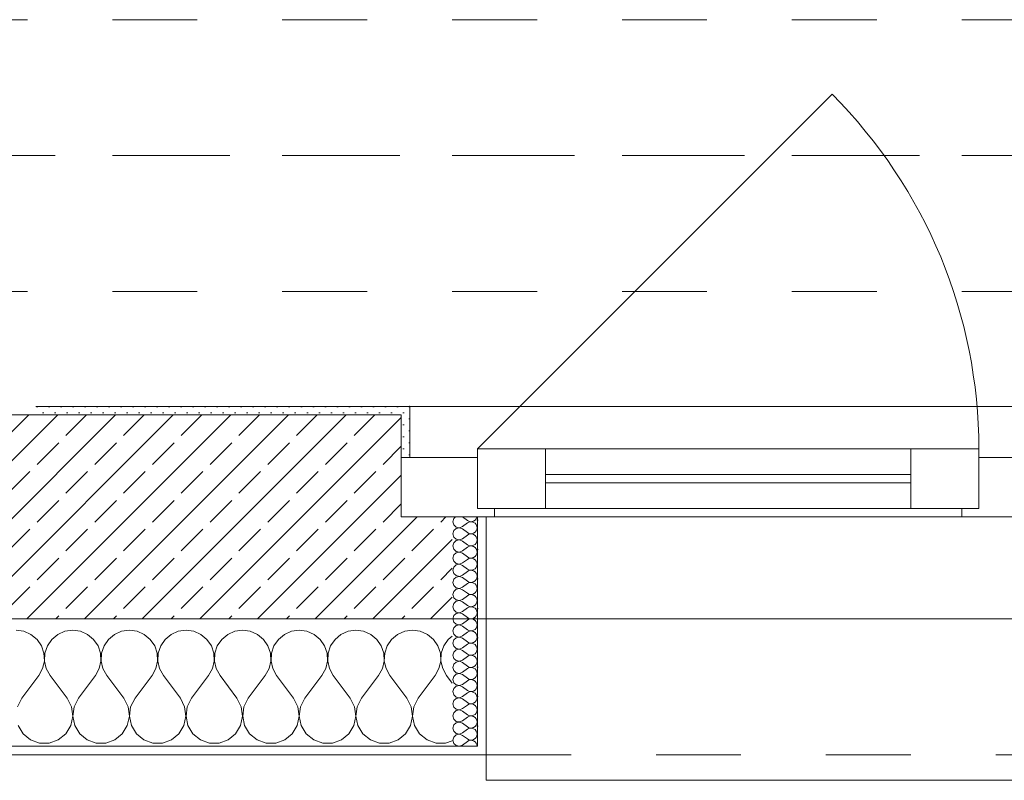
# Model space of a CAD drawing. Header units: metres. Extents: x -3.5 to 65.3, y -10.9 to 16.7.
# Tile 12 of 213: x 7.9 to 9, y -0.2 to 0.7. Entities that reach past the tile are written whole.
import ezdxf

# ---------------------------------------------------------------- set-up
doc = ezdxf.new("R2010")
doc.units = ezdxf.units.M
doc.header["$MEASUREMENT"] = 0
for name, pattern in [('Achse', [0.08, 0.04, -0.02, 0, -0.02]), ('Strichlinie doppelt', [0.218722, 0.105833, -0.042333, 0.028222, -0.042333]), ('Strichlinie eng', [0.046, 0.03, -0.016]), ('Untersicht', [0.04, 0.03, -0.01])]:
    doc.linetypes.add(name, pattern=pattern)
for name, color, linetype in [('451 - Universal.Achsen Raster', 7, 'Continuous'), ('603 - Struktur.Bodenplatte_ Decke Roh', 7, 'Continuous'), ('604 - Struktur.Wand Aussen', 7, 'Continuous'), ('608 - Struktur.Träger', 7, 'Continuous')]:
    doc.layers.add(name, color=color, linetype=linetype)
pattern_1 = [(0, (0, 0), (0, 0.03464102), [0, -0.02]), (0, (0.01, 0.01732), (0, 0.03464102), [0, -0.02])]
pattern_2 = [(45, (0, 0), (-0.007071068, 0.007071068), [0, -0.01])]

# ---------------------------------------------------------------- blocks, each defined once
blk = doc.blocks.new('*X21')
at = {"layer": '604 - Struktur.Wand Aussen', "color": 7, "linetype": 'Continuous', "lineweight": 5}
for p, q in [((7.8758, -0.0096), (7.8667, -0.0083)), ((7.8842, -0.0133), (7.8758, -0.0096)), ((7.9242, -0.0096), (7.9158, -0.0133)), ((7.9333, -0.0083), (7.9242, -0.0096)), ((7.9424, -0.0096), (7.9333, -0.0083)), ((7.9509, -0.0133), (7.9424, -0.0096)), ((7.9909, -0.0096), (7.9825, -0.0133)), ((8, -0.0083), (7.9909, -0.0096)), ((8.0091, -0.0096), (8, -0.0083)), ((8.0175, -0.0133), (8.0091, -0.0096)), ((8.0576, -0.0096), (8.0491, -0.0133)), ((8.0667, -0.0083), (8.0576, -0.0096)), ((8.0758, -0.0096), (8.0667, -0.0083)), ((8.0842, -0.0133), (8.0758, -0.0096)), ((8.1242, -0.0096), (8.1158, -0.0133)), ((8.1333, -0.0083), (8.1242, -0.0096)), ((8.1424, -0.0096), (8.1333, -0.0083)), ((8.1509, -0.0133), (8.1424, -0.0096)), ((8.1909, -0.0096), (8.1825, -0.0133)), ((8.2, -0.0083), (8.1909, -0.0096)), ((8.2091, -0.0096), (8.2, -0.0083)), ((8.2175, -0.0133), (8.2091, -0.0096)), ((8.2576, -0.0096), (8.2491, -0.0133)), ((8.2667, -0.0083), (8.2576, -0.0096)), ((8.2758, -0.0096), (8.2667, -0.0083)), ((8.2842, -0.0133), (8.2758, -0.0096)), ((8.3242, -0.0096), (8.3158, -0.0133)), ((8.3333, -0.0083), (8.3242, -0.0096)), ((8.3424, -0.0096), (8.3333, -0.0083)), ((8.3509, -0.0133), (8.3424, -0.0096)), ((7.8913, -0.0192), (7.8842, -0.0133)), ((7.8965, -0.0268), (7.8913, -0.0192)), ((7.9087, -0.0192), (7.9035, -0.0268)), ((7.9158, -0.0133), (7.9087, -0.0192)), ((7.9579, -0.0192), (7.9509, -0.0133)), ((7.9631, -0.0268), (7.9579, -0.0192)), ((7.9754, -0.0192), (7.9702, -0.0268)), ((7.9825, -0.0133), (7.9754, -0.0192)), ((8.0246, -0.0192), (8.0175, -0.0133)), ((8.0298, -0.0268), (8.0246, -0.0192)), ((8.0421, -0.0192), (8.0369, -0.0268)), ((8.0491, -0.0133), (8.0421, -0.0192)), ((8.0913, -0.0192), (8.0842, -0.0133)), ((8.0965, -0.0268), (8.0913, -0.0192)), ((8.1087, -0.0192), (8.1035, -0.0268)), ((8.1158, -0.0133), (8.1087, -0.0192)), ((8.1579, -0.0192), (8.1509, -0.0133)), ((8.1631, -0.0268), (8.1579, -0.0192)), ((8.1754, -0.0192), (8.1702, -0.0268)), ((8.1825, -0.0133), (8.1754, -0.0192)), ((8.2246, -0.0192), (8.2175, -0.0133)), ((8.2298, -0.0268), (8.2246, -0.0192)), ((8.2421, -0.0192), (8.2369, -0.0268)), ((8.2491, -0.0133), (8.2421, -0.0192)), ((8.2913, -0.0192), (8.2842, -0.0133)), ((8.2965, -0.0268), (8.2913, -0.0192)), ((8.3087, -0.0192), (8.3035, -0.0268)), ((8.3158, -0.0133), (8.3087, -0.0192)), ((8.3579, -0.0192), (8.3509, -0.0133)), ((8.3631, -0.0268), (8.3579, -0.0192)), ((8.3754, -0.0192), (8.3702, -0.0268)), ((8.38, -0.0154), (8.3754, -0.0192)), ((7.8994, -0.0355), (7.8965, -0.0268)), ((7.9035, -0.0268), (7.9006, -0.0355)), ((7.9661, -0.0355), (7.9631, -0.0268)), ((7.9702, -0.0268), (7.9672, -0.0355)), ((8.0328, -0.0355), (8.0298, -0.0268)), ((8.0369, -0.0268), (8.0339, -0.0355)), ((8.0994, -0.0355), (8.0965, -0.0268)), ((8.1035, -0.0268), (8.1006, -0.0355)), ((8.1661, -0.0355), (8.1631, -0.0268)), ((8.1702, -0.0268), (8.1672, -0.0355)), ((8.2328, -0.0355), (8.2298, -0.0268)), ((8.2369, -0.0268), (8.2339, -0.0355)), ((8.2994, -0.0355), (8.2965, -0.0268)), ((8.3035, -0.0268), (8.3006, -0.0355)), ((8.3661, -0.0355), (8.3631, -0.0268)), ((8.3702, -0.0268), (8.3672, -0.0355)), ((7.8978, -0.0536), (7.8999, -0.0447)), ((7.8999, -0.0447), (7.8994, -0.0355)), ((7.9006, -0.0355), (7.9001, -0.0447)), ((7.9001, -0.0447), (7.9022, -0.0536)), ((7.9645, -0.0536), (7.9665, -0.0447)), ((7.9665, -0.0447), (7.9661, -0.0355)), ((7.9672, -0.0355), (7.9668, -0.0447)), ((7.9668, -0.0447), (7.9689, -0.0536)), ((8.0311, -0.0536), (8.0332, -0.0447)), ((8.0332, -0.0447), (8.0328, -0.0355)), ((8.0339, -0.0355), (8.0335, -0.0447)), ((8.0335, -0.0447), (8.0355, -0.0536)), ((8.0978, -0.0536), (8.0999, -0.0447)), ((8.0999, -0.0447), (8.0994, -0.0355)), ((8.1006, -0.0355), (8.1001, -0.0447)), ((8.1001, -0.0447), (8.1022, -0.0536)), ((8.1645, -0.0536), (8.1665, -0.0447)), ((8.1665, -0.0447), (8.1661, -0.0355)), ((8.1672, -0.0355), (8.1668, -0.0447)), ((8.1668, -0.0447), (8.1689, -0.0536)), ((8.2311, -0.0536), (8.2332, -0.0447)), ((8.2332, -0.0447), (8.2328, -0.0355)), ((8.2339, -0.0355), (8.2335, -0.0447)), ((8.2335, -0.0447), (8.2355, -0.0536)), ((8.2978, -0.0536), (8.2999, -0.0447)), ((8.2999, -0.0447), (8.2994, -0.0355)), ((8.3006, -0.0355), (8.3001, -0.0447)), ((8.3001, -0.0447), (8.3022, -0.0536)), ((8.3645, -0.0536), (8.3665, -0.0447)), ((8.3665, -0.0447), (8.3661, -0.0355)), ((8.3672, -0.0355), (8.3668, -0.0447)), ((8.3668, -0.0447), (8.3689, -0.0536)), ((7.8933, -0.0617), (7.8978, -0.0536)), ((7.9022, -0.0536), (7.9067, -0.0617)), ((7.96, -0.0617), (7.9645, -0.0536)), ((7.9689, -0.0536), (7.9733, -0.0617)), ((8.0267, -0.0617), (8.0311, -0.0536)), ((8.0355, -0.0536), (8.04, -0.0617)), ((8.0933, -0.0617), (8.0978, -0.0536)), ((8.1022, -0.0536), (8.1067, -0.0617)), ((8.16, -0.0617), (8.1645, -0.0536)), ((8.1689, -0.0536), (8.1733, -0.0617)), ((8.2267, -0.0617), (8.2311, -0.0536)), ((8.2355, -0.0536), (8.24, -0.0617)), ((8.2933, -0.0617), (8.2978, -0.0536)), ((8.3022, -0.0536), (8.3067, -0.0617)), ((8.36, -0.0617), (8.3645, -0.0536)), ((8.3689, -0.0536), (8.3733, -0.0617)), ((7.8733, -0.0883), (7.8933, -0.0617)), ((7.9267, -0.0883), (7.9067, -0.0617)), ((7.94, -0.0883), (7.96, -0.0617)), ((7.9933, -0.0883), (7.9733, -0.0617)), ((8.0067, -0.0883), (8.0267, -0.0617)), ((8.06, -0.0883), (8.04, -0.0617)), ((8.0733, -0.0883), (8.0933, -0.0617)), ((8.1267, -0.0883), (8.1067, -0.0617)), ((8.14, -0.0883), (8.16, -0.0617)), ((8.1933, -0.0883), (8.1733, -0.0617)), ((8.2067, -0.0883), (8.2267, -0.0617)), ((8.26, -0.0883), (8.24, -0.0617)), ((8.2733, -0.0883), (8.2933, -0.0617)), ((8.3267, -0.0883), (8.3067, -0.0617)), ((8.34, -0.0883), (8.36, -0.0617)), ((8.38, -0.0706), (8.3733, -0.0617)), ((7.8733, -0.0883), (7.8682, -0.0984)), ((7.9318, -0.0984), (7.9267, -0.0883)), ((7.94, -0.0883), (7.9349, -0.0984)), ((7.9985, -0.0984), (7.9933, -0.0883)), ((8.0067, -0.0883), (8.0015, -0.0984)), ((8.0651, -0.0984), (8.06, -0.0883)), ((8.0733, -0.0883), (8.0682, -0.0984)), ((8.1318, -0.0984), (8.1267, -0.0883)), ((8.14, -0.0883), (8.1349, -0.0984)), ((8.1985, -0.0984), (8.1933, -0.0883)), ((8.2067, -0.0883), (8.2015, -0.0984)), ((8.2651, -0.0984), (8.26, -0.0883)), ((8.2733, -0.0883), (8.2682, -0.0984)), ((8.3318, -0.0984), (8.3267, -0.0883)), ((8.34, -0.0883), (8.3349, -0.0984)), ((7.9333, -0.1096), (7.9318, -0.0984)), ((7.9349, -0.0984), (7.9334, -0.1096)), ((8, -0.1096), (7.9985, -0.0984)), ((8.0015, -0.0984), (8, -0.1096)), ((8.0666, -0.1096), (8.0651, -0.0984)), ((8.0682, -0.0984), (8.0667, -0.1096)), ((8.1333, -0.1096), (8.1318, -0.0984)), ((8.1349, -0.0984), (8.1334, -0.1096)), ((8.2, -0.1096), (8.1985, -0.0984)), ((8.2015, -0.0984), (8.2, -0.1096)), ((8.2666, -0.1096), (8.2651, -0.0984)), ((8.2682, -0.0984), (8.2667, -0.1096)), ((8.3333, -0.1096), (8.3318, -0.0984)), ((8.3349, -0.0984), (8.3334, -0.1096)), ((7.931, -0.1207), (7.9333, -0.1096)), ((7.9334, -0.1096), (7.9357, -0.1207)), ((7.9976, -0.1207), (8, -0.1096)), ((8, -0.1096), (8.0024, -0.1207)), ((8.0643, -0.1207), (8.0666, -0.1096)), ((8.0667, -0.1096), (8.069, -0.1207)), ((8.131, -0.1207), (8.1333, -0.1096)), ((8.1334, -0.1096), (8.1357, -0.1207)), ((8.1976, -0.1207), (8.2, -0.1096)), ((8.2, -0.1096), (8.2024, -0.1207)), ((8.2643, -0.1207), (8.2666, -0.1096)), ((8.2667, -0.1096), (8.269, -0.1207)), ((8.331, -0.1207), (8.3333, -0.1096)), ((8.3334, -0.1096), (8.3357, -0.1207)), ((7.869, -0.1207), (7.8749, -0.1303)), ((7.9251, -0.1303), (7.931, -0.1207)), ((7.9357, -0.1207), (7.9416, -0.1303)), ((7.9917, -0.1303), (7.9976, -0.1207)), ((8.0024, -0.1207), (8.0083, -0.1303)), ((8.0584, -0.1303), (8.0643, -0.1207)), ((8.069, -0.1207), (8.0749, -0.1303)), ((8.1251, -0.1303), (8.131, -0.1207)), ((8.1357, -0.1207), (8.1416, -0.1303)), ((8.1917, -0.1303), (8.1976, -0.1207)), ((8.2024, -0.1207), (8.2083, -0.1303)), ((8.2584, -0.1303), (8.2643, -0.1207)), ((8.269, -0.1207), (8.2749, -0.1303)), ((8.3251, -0.1303), (8.331, -0.1207)), ((8.3357, -0.1207), (8.3416, -0.1303)), ((7.8749, -0.1303), (7.8837, -0.1374)), ((7.8837, -0.1374), (7.8943, -0.1412)), ((7.9057, -0.1412), (7.9163, -0.1374)), ((7.9163, -0.1374), (7.9251, -0.1303)), ((7.9416, -0.1303), (7.9504, -0.1374)), ((7.9504, -0.1374), (7.961, -0.1412)), ((7.9723, -0.1412), (7.983, -0.1374)), ((7.983, -0.1374), (7.9917, -0.1303)), ((8.0083, -0.1303), (8.017, -0.1374)), ((8.017, -0.1374), (8.0277, -0.1412)), ((8.039, -0.1412), (8.0496, -0.1374)), ((8.0496, -0.1374), (8.0584, -0.1303)), ((8.0749, -0.1303), (8.0837, -0.1374)), ((8.0837, -0.1374), (8.0943, -0.1412)), ((8.1057, -0.1412), (8.1163, -0.1374)), ((8.1163, -0.1374), (8.1251, -0.1303)), ((8.1416, -0.1303), (8.1504, -0.1374)), ((8.1504, -0.1374), (8.161, -0.1412)), ((8.1723, -0.1412), (8.183, -0.1374)), ((8.183, -0.1374), (8.1917, -0.1303)), ((8.2083, -0.1303), (8.217, -0.1374)), ((8.217, -0.1374), (8.2277, -0.1412)), ((8.239, -0.1412), (8.2496, -0.1374)), ((8.2496, -0.1374), (8.2584, -0.1303)), ((8.2749, -0.1303), (8.2837, -0.1374)), ((8.2837, -0.1374), (8.2943, -0.1412)), ((8.3057, -0.1412), (8.3163, -0.1374)), ((8.3163, -0.1374), (8.3251, -0.1303)), ((8.3416, -0.1303), (8.3504, -0.1374)), ((8.3504, -0.1374), (8.361, -0.1412)), ((8.3723, -0.1412), (8.38, -0.1385)), ((7.8943, -0.1412), (7.9057, -0.1412)), ((7.961, -0.1412), (7.9723, -0.1412)), ((8.0277, -0.1412), (8.039, -0.1412)), ((8.0943, -0.1412), (8.1057, -0.1412)), ((8.161, -0.1412), (8.1723, -0.1412)), ((8.2277, -0.1412), (8.239, -0.1412)), ((8.2943, -0.1412), (8.3057, -0.1412)), ((8.361, -0.1412), (8.3723, -0.1412))]:
    blk.add_line(p, q, dxfattribs=at)
blk = doc.blocks.new('*X57')
at = {"layer": '604 - Struktur.Wand Aussen', "color": 7, "linetype": 'Continuous', "lineweight": 5}
for p, q in [((8.3818, 0.123), (8.3807, 0.1193)), ((8.3807, 0.1193), (8.3818, 0.1155)), ((8.3839, 0.125), (8.3818, 0.123)), ((8.3921, 0.125), (8.3979, 0.1207)), ((8.3921, 0.1136), (8.3979, 0.1179)), ((8.3979, 0.1207), (8.3996, 0.1198)), ((8.3996, 0.1188), (8.3979, 0.1179)), ((8.3996, 0.1198), (8.4015, 0.1193)), ((8.4015, 0.1193), (8.3996, 0.1188)), ((8.4015, 0.1193), (8.4035, 0.1194)), ((8.4035, 0.1192), (8.4015, 0.1193)), ((8.4035, 0.1194), (8.4053, 0.12)), ((8.4053, 0.1185), (8.4035, 0.1192)), ((8.4053, 0.12), (8.407, 0.1212)), ((8.407, 0.1174), (8.4053, 0.1185)), ((8.407, 0.1212), (8.4082, 0.1227)), ((8.4082, 0.1159), (8.407, 0.1174)), ((8.4082, 0.1227), (8.409, 0.1245)), ((8.409, 0.1245), (8.4091, 0.125)), ((8.3818, 0.1088), (8.3807, 0.105)), ((8.3807, 0.105), (8.3818, 0.1012)), ((8.3818, 0.1155), (8.3847, 0.1129)), ((8.3847, 0.1114), (8.3818, 0.1088)), ((8.3847, 0.1129), (8.3885, 0.1122)), ((8.3885, 0.1121), (8.3847, 0.1114)), ((8.3885, 0.1122), (8.3921, 0.1136)), ((8.3921, 0.1107), (8.3885, 0.1121)), ((8.3921, 0.1107), (8.3979, 0.1064)), ((8.3979, 0.1064), (8.3996, 0.1055)), ((8.3996, 0.1045), (8.3979, 0.1036)), ((8.3996, 0.1055), (8.4015, 0.105)), ((8.4015, 0.105), (8.3996, 0.1045)), ((8.4015, 0.105), (8.4035, 0.1051)), ((8.4035, 0.1049), (8.4015, 0.105)), ((8.4035, 0.1051), (8.4053, 0.1058)), ((8.4053, 0.1042), (8.4035, 0.1049)), ((8.4053, 0.1058), (8.407, 0.1069)), ((8.407, 0.1069), (8.4082, 0.1084)), ((8.409, 0.1141), (8.4082, 0.1159)), ((8.4082, 0.1084), (8.409, 0.1102)), ((8.4093, 0.1121), (8.409, 0.1141)), ((8.409, 0.1102), (8.4093, 0.1121)), ((8.3818, 0.0945), (8.3807, 0.0907)), ((8.3818, 0.1012), (8.3847, 0.0986)), ((8.3847, 0.0971), (8.3818, 0.0945)), ((8.3847, 0.0986), (8.3885, 0.0979)), ((8.3885, 0.0978), (8.3847, 0.0971)), ((8.3885, 0.0979), (8.3921, 0.0993)), ((8.3921, 0.0964), (8.3885, 0.0978)), ((8.3921, 0.0993), (8.3979, 0.1036)), ((8.3921, 0.0964), (8.3979, 0.0921)), ((8.407, 0.1031), (8.4053, 0.1042)), ((8.4082, 0.1016), (8.407, 0.1031)), ((8.407, 0.0926), (8.4082, 0.0941)), ((8.409, 0.0998), (8.4082, 0.1016)), ((8.4082, 0.0941), (8.409, 0.0959)), ((8.4093, 0.0979), (8.409, 0.0998)), ((8.409, 0.0959), (8.4093, 0.0979)), ((8.3807, 0.0907), (8.3818, 0.087)), ((8.3818, 0.087), (8.3847, 0.0843)), ((8.3847, 0.0828), (8.3818, 0.0802)), ((8.3847, 0.0843), (8.3885, 0.0836)), ((8.3885, 0.0835), (8.3847, 0.0828)), ((8.3885, 0.0836), (8.3921, 0.085)), ((8.3921, 0.0821), (8.3885, 0.0835)), ((8.3921, 0.085), (8.3979, 0.0893)), ((8.3921, 0.0821), (8.3979, 0.0779)), ((8.3979, 0.0921), (8.3996, 0.0912)), ((8.3996, 0.0902), (8.3979, 0.0893)), ((8.3996, 0.0912), (8.4015, 0.0907)), ((8.4015, 0.0907), (8.3996, 0.0902)), ((8.4015, 0.0907), (8.4035, 0.0908)), ((8.4035, 0.0906), (8.4015, 0.0907)), ((8.4035, 0.0908), (8.4053, 0.0915)), ((8.4053, 0.09), (8.4035, 0.0906)), ((8.4053, 0.0915), (8.407, 0.0926)), ((8.407, 0.0888), (8.4053, 0.09)), ((8.4082, 0.0873), (8.407, 0.0888)), ((8.409, 0.0855), (8.4082, 0.0873)), ((8.4082, 0.0798), (8.409, 0.0816)), ((8.4093, 0.0836), (8.409, 0.0855)), ((8.409, 0.0816), (8.4093, 0.0836)), ((8.3818, 0.0802), (8.3807, 0.0764)), ((8.3807, 0.0764), (8.3818, 0.0727)), ((8.3818, 0.0727), (8.3847, 0.07)), ((8.3847, 0.07), (8.3885, 0.0693)), ((8.3885, 0.0693), (8.3921, 0.0707)), ((8.3921, 0.0707), (8.3979, 0.075)), ((8.3979, 0.0779), (8.3996, 0.0769)), ((8.3996, 0.076), (8.3979, 0.075)), ((8.3996, 0.0769), (8.4015, 0.0765)), ((8.4015, 0.0764), (8.3996, 0.076)), ((8.4015, 0.0765), (8.4035, 0.0766)), ((8.4035, 0.0763), (8.4015, 0.0764)), ((8.4035, 0.0766), (8.4053, 0.0772)), ((8.4053, 0.0757), (8.4035, 0.0763)), ((8.4053, 0.0772), (8.407, 0.0783)), ((8.407, 0.0746), (8.4053, 0.0757)), ((8.407, 0.0783), (8.4082, 0.0798)), ((8.4082, 0.073), (8.407, 0.0746)), ((8.409, 0.0712), (8.4082, 0.073)), ((8.4093, 0.0693), (8.409, 0.0712)), ((8.3818, 0.0659), (8.3807, 0.0621)), ((8.3807, 0.0621), (8.3818, 0.0584)), ((8.3847, 0.0685), (8.3818, 0.0659)), ((8.3818, 0.0584), (8.3847, 0.0558)), ((8.3885, 0.0693), (8.3847, 0.0685)), ((8.3921, 0.0679), (8.3885, 0.0693)), ((8.3921, 0.0679), (8.3979, 0.0636)), ((8.3921, 0.0564), (8.3979, 0.0607)), ((8.3979, 0.0636), (8.3996, 0.0626)), ((8.3996, 0.0617), (8.3979, 0.0607)), ((8.3996, 0.0626), (8.4015, 0.0622)), ((8.4015, 0.0621), (8.3996, 0.0617)), ((8.4015, 0.0622), (8.4035, 0.0623)), ((8.4035, 0.062), (8.4015, 0.0621)), ((8.4035, 0.0623), (8.4053, 0.0629)), ((8.4053, 0.0614), (8.4035, 0.062)), ((8.4053, 0.0629), (8.407, 0.064)), ((8.407, 0.0603), (8.4053, 0.0614)), ((8.407, 0.064), (8.4082, 0.0655)), ((8.4082, 0.0588), (8.407, 0.0603)), ((8.4082, 0.0655), (8.409, 0.0673)), ((8.409, 0.057), (8.4082, 0.0588)), ((8.409, 0.0673), (8.4093, 0.0693)), ((8.3818, 0.0516), (8.3807, 0.0479)), ((8.3807, 0.0479), (8.3818, 0.0441)), ((8.3847, 0.0542), (8.3818, 0.0516)), ((8.3847, 0.0558), (8.3885, 0.055)), ((8.3885, 0.055), (8.3847, 0.0542)), ((8.3885, 0.055), (8.3921, 0.0564)), ((8.3921, 0.0536), (8.3885, 0.055)), ((8.3921, 0.0536), (8.3979, 0.0493)), ((8.3921, 0.0421), (8.3979, 0.0464)), ((8.3979, 0.0493), (8.3996, 0.0483)), ((8.3996, 0.0474), (8.3979, 0.0464)), ((8.3996, 0.0483), (8.4015, 0.0479)), ((8.4015, 0.0478), (8.3996, 0.0474)), ((8.4015, 0.0479), (8.4035, 0.048)), ((8.4035, 0.0477), (8.4015, 0.0478)), ((8.4035, 0.048), (8.4053, 0.0486)), ((8.4053, 0.0471), (8.4035, 0.0477)), ((8.4053, 0.0486), (8.407, 0.0497)), ((8.407, 0.046), (8.4053, 0.0471)), ((8.407, 0.0497), (8.4082, 0.0512)), ((8.4082, 0.0512), (8.409, 0.053)), ((8.4093, 0.055), (8.409, 0.057)), ((8.409, 0.053), (8.4093, 0.055)), ((8.3818, 0.0373), (8.3807, 0.0336)), ((8.3818, 0.0441), (8.3847, 0.0415)), ((8.3847, 0.04), (8.3818, 0.0373)), ((8.3847, 0.0415), (8.3885, 0.0407)), ((8.3885, 0.0407), (8.3847, 0.04)), ((8.3885, 0.0407), (8.3921, 0.0421)), ((8.3921, 0.0393), (8.3885, 0.0407)), ((8.3921, 0.0393), (8.3979, 0.035)), ((8.3979, 0.035), (8.3996, 0.034)), ((8.4053, 0.0343), (8.407, 0.0354)), ((8.4082, 0.0445), (8.407, 0.046)), ((8.407, 0.0354), (8.4082, 0.037)), ((8.409, 0.0427), (8.4082, 0.0445)), ((8.4082, 0.037), (8.409, 0.0388)), ((8.4093, 0.0407), (8.409, 0.0427)), ((8.409, 0.0388), (8.4093, 0.0407)), ((8.3807, 0.0336), (8.3818, 0.0298)), ((8.3818, 0.0298), (8.3847, 0.0272)), ((8.3847, 0.0257), (8.3818, 0.023)), ((8.3847, 0.0272), (8.3885, 0.0265)), ((8.3885, 0.0264), (8.3847, 0.0257)), ((8.3885, 0.0265), (8.3921, 0.0279)), ((8.3921, 0.025), (8.3885, 0.0264)), ((8.3921, 0.0279), (8.3979, 0.0321)), ((8.3921, 0.025), (8.3979, 0.0207)), ((8.3996, 0.0331), (8.3979, 0.0321)), ((8.3996, 0.034), (8.4015, 0.0336)), ((8.4015, 0.0335), (8.3996, 0.0331)), ((8.4015, 0.0336), (8.4035, 0.0337)), ((8.4035, 0.0334), (8.4015, 0.0335)), ((8.4035, 0.0337), (8.4053, 0.0343)), ((8.4053, 0.0328), (8.4035, 0.0334)), ((8.407, 0.0317), (8.4053, 0.0328)), ((8.4082, 0.0302), (8.407, 0.0317)), ((8.409, 0.0284), (8.4082, 0.0302)), ((8.4082, 0.0227), (8.409, 0.0245)), ((8.4093, 0.0264), (8.409, 0.0284)), ((8.409, 0.0245), (8.4093, 0.0264)), ((8.3818, 0.023), (8.3807, 0.0193)), ((8.3807, 0.0193), (8.3818, 0.0155)), ((8.3818, 0.0155), (8.3847, 0.0129)), ((8.3847, 0.0129), (8.3885, 0.0122)), ((8.3885, 0.0121), (8.3847, 0.0114)), ((8.3885, 0.0122), (8.3921, 0.0136)), ((8.3921, 0.0107), (8.3885, 0.0121)), ((8.3921, 0.0136), (8.3979, 0.0179)), ((8.3979, 0.0207), (8.3996, 0.0198)), ((8.3996, 0.0188), (8.3979, 0.0179)), ((8.3996, 0.0198), (8.4015, 0.0193)), ((8.4015, 0.0193), (8.3996, 0.0188)), ((8.4015, 0.0193), (8.4035, 0.0194)), ((8.4035, 0.0192), (8.4015, 0.0193)), ((8.4035, 0.0194), (8.4053, 0.02)), ((8.4053, 0.0185), (8.4035, 0.0192)), ((8.4053, 0.02), (8.407, 0.0212)), ((8.407, 0.0174), (8.4053, 0.0185)), ((8.407, 0.0212), (8.4082, 0.0227)), ((8.4082, 0.0159), (8.407, 0.0174)), ((8.409, 0.0141), (8.4082, 0.0159)), ((8.4093, 0.0121), (8.409, 0.0141)), ((8.409, 0.0102), (8.4093, 0.0121)), ((8.3818, 0.0088), (8.3807, 0.005)), ((8.3807, 0.005), (8.3818, 0.0012)), ((8.3847, 0.0114), (8.3818, 0.0088)), ((8.3818, 0.0012), (8.3847, -0.0014)), ((8.3921, 0.0107), (8.3979, 0.0064)), ((8.3921, -0.0007), (8.3979, 0.0036)), ((8.3979, 0.0064), (8.3996, 0.0055)), ((8.3996, 0.0045), (8.3979, 0.0036)), ((8.3996, 0.0055), (8.4015, 0.005)), ((8.4015, 0.005), (8.3996, 0.0045)), ((8.4015, 0.005), (8.4035, 0.0051)), ((8.4035, 0.0049), (8.4015, 0.005)), ((8.4035, 0.0051), (8.4053, 0.0058)), ((8.4053, 0.0042), (8.4035, 0.0049)), ((8.4053, 0.0058), (8.407, 0.0069)), ((8.407, 0.0031), (8.4053, 0.0042)), ((8.407, 0.0069), (8.4082, 0.0084)), ((8.4082, 0.0016), (8.407, 0.0031)), ((8.4082, 0.0084), (8.409, 0.0102)), ((8.409, -0.0002), (8.4082, 0.0016)), ((8.3818, -0.0055), (8.3807, -0.0093)), ((8.3807, -0.0093), (8.3818, -0.013)), ((8.3847, -0.0029), (8.3818, -0.0055)), ((8.3847, -0.0014), (8.3885, -0.0021)), ((8.3885, -0.0022), (8.3847, -0.0029)), ((8.3885, -0.0021), (8.3921, -0.0007)), ((8.3921, -0.0036), (8.3885, -0.0022)), ((8.3921, -0.0036), (8.3979, -0.0079)), ((8.3921, -0.015), (8.3979, -0.0107)), ((8.3979, -0.0079), (8.3996, -0.0088)), ((8.3996, -0.0098), (8.3979, -0.0107)), ((8.3996, -0.0088), (8.4015, -0.0093)), ((8.4015, -0.0093), (8.3996, -0.0098)), ((8.4015, -0.0093), (8.4035, -0.0092)), ((8.4035, -0.0094), (8.4015, -0.0093)), ((8.4035, -0.0092), (8.4053, -0.0085)), ((8.4053, -0.01), (8.4035, -0.0094)), ((8.4053, -0.0085), (8.407, -0.0074)), ((8.407, -0.0112), (8.4053, -0.01)), ((8.407, -0.0074), (8.4082, -0.0059)), ((8.4082, -0.0127), (8.407, -0.0112)), ((8.4082, -0.0059), (8.409, -0.0041)), ((8.4093, -0.0021), (8.409, -0.0002)), ((8.409, -0.0041), (8.4093, -0.0021)), ((8.3818, -0.0198), (8.3807, -0.0236)), ((8.3818, -0.013), (8.3847, -0.0157)), ((8.3847, -0.0172), (8.3818, -0.0198)), ((8.3847, -0.0157), (8.3885, -0.0164)), ((8.3885, -0.0165), (8.3847, -0.0172)), ((8.3885, -0.0164), (8.3921, -0.015)), ((8.3921, -0.0179), (8.3885, -0.0165)), ((8.3921, -0.0179), (8.3979, -0.0221)), ((8.3979, -0.0221), (8.3996, -0.0231)), ((8.3996, -0.0231), (8.4015, -0.0235)), ((8.4035, -0.0234), (8.4053, -0.0228)), ((8.4053, -0.0228), (8.407, -0.0217)), ((8.407, -0.0217), (8.4082, -0.0202)), ((8.409, -0.0145), (8.4082, -0.0127)), ((8.4082, -0.0202), (8.409, -0.0184)), ((8.4093, -0.0164), (8.409, -0.0145)), ((8.409, -0.0184), (8.4093, -0.0164)), ((8.3807, -0.0236), (8.3818, -0.0273)), ((8.3818, -0.0341), (8.3807, -0.0379)), ((8.3818, -0.0273), (8.3847, -0.03)), ((8.3847, -0.0315), (8.3818, -0.0341)), ((8.3847, -0.03), (8.3885, -0.0307)), ((8.3885, -0.0307), (8.3847, -0.0315)), ((8.3885, -0.0307), (8.3921, -0.0293)), ((8.3921, -0.0321), (8.3885, -0.0307)), ((8.3921, -0.0293), (8.3979, -0.025)), ((8.3921, -0.0321), (8.3979, -0.0364)), ((8.3996, -0.024), (8.3979, -0.025)), ((8.4015, -0.0236), (8.3996, -0.024)), ((8.4015, -0.0235), (8.4035, -0.0234)), ((8.4035, -0.0237), (8.4015, -0.0236)), ((8.4053, -0.0243), (8.4035, -0.0237)), ((8.407, -0.0254), (8.4053, -0.0243)), ((8.4082, -0.027), (8.407, -0.0254)), ((8.407, -0.036), (8.4082, -0.0345)), ((8.409, -0.0288), (8.4082, -0.027)), ((8.4082, -0.0345), (8.409, -0.0327)), ((8.4093, -0.0307), (8.409, -0.0288)), ((8.409, -0.0327), (8.4093, -0.0307)), ((8.3807, -0.0379), (8.3818, -0.0416)), ((8.3818, -0.0416), (8.3847, -0.0442)), ((8.3847, -0.0458), (8.3818, -0.0484)), ((8.3847, -0.0442), (8.3885, -0.045)), ((8.3885, -0.045), (8.3847, -0.0458)), ((8.3885, -0.045), (8.3921, -0.0436)), ((8.3921, -0.0464), (8.3885, -0.045)), ((8.3921, -0.0436), (8.3979, -0.0393)), ((8.3979, -0.0364), (8.3996, -0.0374)), ((8.3996, -0.0383), (8.3979, -0.0393)), ((8.3996, -0.0374), (8.4015, -0.0378)), ((8.4015, -0.0379), (8.3996, -0.0383)), ((8.4015, -0.0378), (8.4035, -0.0377)), ((8.4035, -0.038), (8.4015, -0.0379)), ((8.4035, -0.0377), (8.4053, -0.0371)), ((8.4053, -0.0386), (8.4035, -0.038)), ((8.4053, -0.0371), (8.407, -0.036)), ((8.407, -0.0397), (8.4053, -0.0386)), ((8.4082, -0.0412), (8.407, -0.0397)), ((8.409, -0.043), (8.4082, -0.0412)), ((8.4093, -0.045), (8.409, -0.043)), ((8.409, -0.047), (8.4093, -0.045)), ((8.3818, -0.0484), (8.3807, -0.0521)), ((8.3807, -0.0521), (8.3818, -0.0559)), ((8.3818, -0.0559), (8.3847, -0.0585)), ((8.3885, -0.0593), (8.3921, -0.0579)), ((8.3921, -0.0464), (8.3979, -0.0507)), ((8.3921, -0.0579), (8.3979, -0.0536)), ((8.3979, -0.0507), (8.3996, -0.0517)), ((8.3996, -0.0526), (8.3979, -0.0536)), ((8.3996, -0.0517), (8.4015, -0.0521)), ((8.4015, -0.0522), (8.3996, -0.0526)), ((8.4015, -0.0521), (8.4035, -0.052)), ((8.4035, -0.0523), (8.4015, -0.0522)), ((8.4035, -0.052), (8.4053, -0.0514)), ((8.4053, -0.0529), (8.4035, -0.0523)), ((8.4053, -0.0514), (8.407, -0.0503)), ((8.407, -0.054), (8.4053, -0.0529)), ((8.407, -0.0503), (8.4082, -0.0488)), ((8.4082, -0.0555), (8.407, -0.054)), ((8.4082, -0.0488), (8.409, -0.047)), ((8.409, -0.0573), (8.4082, -0.0555)), ((8.4093, -0.0593), (8.409, -0.0573)), ((8.3818, -0.0627), (8.3807, -0.0664)), ((8.3807, -0.0664), (8.3818, -0.0702)), ((8.3847, -0.06), (8.3818, -0.0627)), ((8.3847, -0.0585), (8.3885, -0.0593)), ((8.3885, -0.0593), (8.3847, -0.06)), ((8.3921, -0.0607), (8.3885, -0.0593)), ((8.3921, -0.0607), (8.3979, -0.065)), ((8.3921, -0.0721), (8.3979, -0.0679)), ((8.3979, -0.065), (8.3996, -0.066)), ((8.3996, -0.0669), (8.3979, -0.0679)), ((8.3996, -0.066), (8.4015, -0.0664)), ((8.4015, -0.0665), (8.3996, -0.0669)), ((8.4015, -0.0664), (8.4035, -0.0663)), ((8.4035, -0.0666), (8.4015, -0.0665)), ((8.4035, -0.0663), (8.4053, -0.0657)), ((8.4053, -0.0672), (8.4035, -0.0666)), ((8.4053, -0.0657), (8.407, -0.0646)), ((8.407, -0.0683), (8.4053, -0.0672)), ((8.407, -0.0646), (8.4082, -0.063)), ((8.4082, -0.0698), (8.407, -0.0683)), ((8.4082, -0.063), (8.409, -0.0612)), ((8.409, -0.0612), (8.4093, -0.0593)), ((8.3818, -0.077), (8.3807, -0.0807)), ((8.3807, -0.0807), (8.3818, -0.0845)), ((8.3818, -0.0702), (8.3847, -0.0728)), ((8.3847, -0.0743), (8.3818, -0.077)), ((8.3847, -0.0728), (8.3885, -0.0735)), ((8.3885, -0.0736), (8.3847, -0.0743)), ((8.3885, -0.0735), (8.3921, -0.0721)), ((8.3921, -0.075), (8.3885, -0.0736)), ((8.3921, -0.075), (8.3979, -0.0793)), ((8.3979, -0.0793), (8.3996, -0.0802)), ((8.3996, -0.0802), (8.4015, -0.0807)), ((8.4015, -0.0807), (8.3996, -0.0812)), ((8.4015, -0.0807), (8.4035, -0.0806)), ((8.4035, -0.0808), (8.4015, -0.0807)), ((8.4035, -0.0806), (8.4053, -0.08)), ((8.4053, -0.0815), (8.4035, -0.0808)), ((8.4053, -0.08), (8.407, -0.0788)), ((8.407, -0.0788), (8.4082, -0.0773)), ((8.409, -0.0716), (8.4082, -0.0698)), ((8.4082, -0.0773), (8.409, -0.0755)), ((8.4093, -0.0736), (8.409, -0.0716)), ((8.409, -0.0755), (8.4093, -0.0736)), ((8.3818, -0.0912), (8.3807, -0.095)), ((8.3818, -0.0845), (8.3847, -0.0871)), ((8.3847, -0.0886), (8.3818, -0.0912)), ((8.3847, -0.0871), (8.3885, -0.0878)), ((8.3885, -0.0879), (8.3847, -0.0886)), ((8.3885, -0.0878), (8.3921, -0.0864)), ((8.3921, -0.0893), (8.3885, -0.0879)), ((8.3921, -0.0864), (8.3979, -0.0821)), ((8.3921, -0.0893), (8.3979, -0.0936)), ((8.3996, -0.0812), (8.3979, -0.0821)), ((8.407, -0.0826), (8.4053, -0.0815)), ((8.4082, -0.0841), (8.407, -0.0826)), ((8.407, -0.0931), (8.4082, -0.0916)), ((8.409, -0.0859), (8.4082, -0.0841)), ((8.4082, -0.0916), (8.409, -0.0898)), ((8.4093, -0.0879), (8.409, -0.0859)), ((8.409, -0.0898), (8.4093, -0.0879)), ((8.3807, -0.095), (8.3818, -0.0988)), ((8.3818, -0.0988), (8.3847, -0.1014)), ((8.3847, -0.1029), (8.3818, -0.1055)), ((8.3847, -0.1014), (8.3885, -0.1021)), ((8.3885, -0.1022), (8.3847, -0.1029)), ((8.3885, -0.1021), (8.3921, -0.1007)), ((8.3921, -0.1036), (8.3885, -0.1022)), ((8.3921, -0.1007), (8.3979, -0.0964)), ((8.3921, -0.1036), (8.3979, -0.1079)), ((8.3979, -0.0936), (8.3996, -0.0945)), ((8.3996, -0.0955), (8.3979, -0.0964)), ((8.3996, -0.0945), (8.4015, -0.095)), ((8.4015, -0.095), (8.3996, -0.0955)), ((8.4015, -0.095), (8.4035, -0.0949)), ((8.4035, -0.0951), (8.4015, -0.095)), ((8.4035, -0.0949), (8.4053, -0.0942)), ((8.4053, -0.0958), (8.4035, -0.0951)), ((8.4053, -0.0942), (8.407, -0.0931)), ((8.407, -0.0969), (8.4053, -0.0958)), ((8.4082, -0.0984), (8.407, -0.0969)), ((8.409, -0.1002), (8.4082, -0.0984)), ((8.4082, -0.1059), (8.409, -0.1041)), ((8.4093, -0.1021), (8.409, -0.1002)), ((8.409, -0.1041), (8.4093, -0.1021)), ((8.3818, -0.1055), (8.3807, -0.1093)), ((8.3807, -0.1093), (8.3818, -0.113)), ((8.3818, -0.113), (8.3847, -0.1157)), ((8.3847, -0.1157), (8.3885, -0.1164)), ((8.3885, -0.1164), (8.3921, -0.115)), ((8.3921, -0.115), (8.3979, -0.1107)), ((8.3979, -0.1079), (8.3996, -0.1088)), ((8.3996, -0.1098), (8.3979, -0.1107)), ((8.3996, -0.1088), (8.4015, -0.1093)), ((8.4015, -0.1093), (8.3996, -0.1098)), ((8.4015, -0.1093), (8.4035, -0.1092)), ((8.4035, -0.1094), (8.4015, -0.1093)), ((8.4035, -0.1092), (8.4053, -0.1085)), ((8.4053, -0.11), (8.4035, -0.1094)), ((8.4053, -0.1085), (8.407, -0.1074)), ((8.407, -0.1112), (8.4053, -0.11)), ((8.407, -0.1074), (8.4082, -0.1059)), ((8.4082, -0.1127), (8.407, -0.1112)), ((8.409, -0.1145), (8.4082, -0.1127)), ((8.4093, -0.1164), (8.409, -0.1145)), ((8.3818, -0.1198), (8.3807, -0.1236)), ((8.3807, -0.1236), (8.3818, -0.1273)), ((8.3847, -0.1172), (8.3818, -0.1198)), ((8.3818, -0.1273), (8.3847, -0.13)), ((8.3885, -0.1165), (8.3847, -0.1172)), ((8.3921, -0.1179), (8.3885, -0.1165)), ((8.3921, -0.1179), (8.3979, -0.1221)), ((8.3921, -0.1293), (8.3979, -0.125)), ((8.3979, -0.1221), (8.3996, -0.1231)), ((8.3996, -0.124), (8.3979, -0.125)), ((8.3996, -0.1231), (8.4015, -0.1235)), ((8.4015, -0.1236), (8.3996, -0.124)), ((8.4015, -0.1235), (8.4035, -0.1234)), ((8.4035, -0.1237), (8.4015, -0.1236)), ((8.4035, -0.1234), (8.4053, -0.1228)), ((8.4053, -0.1243), (8.4035, -0.1237)), ((8.4053, -0.1228), (8.407, -0.1217)), ((8.407, -0.1254), (8.4053, -0.1243)), ((8.407, -0.1217), (8.4082, -0.1202)), ((8.4082, -0.127), (8.407, -0.1254)), ((8.4082, -0.1202), (8.409, -0.1184)), ((8.409, -0.1288), (8.4082, -0.127)), ((8.409, -0.1184), (8.4093, -0.1164)), ((8.3818, -0.1341), (8.3807, -0.1379)), ((8.3807, -0.1379), (8.3818, -0.1416)), ((8.3847, -0.1315), (8.3818, -0.1341)), ((8.3847, -0.13), (8.3885, -0.1307)), ((8.3885, -0.1307), (8.3847, -0.1315)), ((8.3885, -0.1307), (8.3921, -0.1293)), ((8.3921, -0.1321), (8.3885, -0.1307)), ((8.3921, -0.1321), (8.3979, -0.1364)), ((8.3979, -0.1364), (8.3996, -0.1374)), ((8.3996, -0.1383), (8.3979, -0.1393)), ((8.3996, -0.1374), (8.4015, -0.1378)), ((8.4015, -0.1379), (8.3996, -0.1383)), ((8.4015, -0.1378), (8.4035, -0.1377)), ((8.4035, -0.138), (8.4015, -0.1379)), ((8.4035, -0.1377), (8.4053, -0.1371)), ((8.4053, -0.1386), (8.4035, -0.138)), ((8.4053, -0.1371), (8.407, -0.136)), ((8.407, -0.1397), (8.4053, -0.1386)), ((8.407, -0.136), (8.4082, -0.1345)), ((8.4082, -0.1345), (8.409, -0.1327)), ((8.4093, -0.1307), (8.409, -0.1288)), ((8.409, -0.1327), (8.4093, -0.1307)), ((8.3818, -0.1416), (8.3847, -0.1442)), ((8.3847, -0.1442), (8.3885, -0.145)), ((8.3885, -0.145), (8.3921, -0.1436)), ((8.3921, -0.1436), (8.3979, -0.1393)), ((8.4082, -0.1412), (8.407, -0.1397)), ((8.409, -0.143), (8.4082, -0.1412)), ((8.4093, -0.145), (8.409, -0.143))]:
    blk.add_line(p, q, dxfattribs=at)

msp = doc.modelspace()

# ---------------------------------------------------------------- hatches: boundary and pattern name
at = {"layer": '604 - Struktur.Wand Aussen', "linetype": 'Continuous', "lineweight": 0, "true_color": 0x000000}
h = msp.add_hatch(dxfattribs=at)
h.set_pattern_fill('Beton__Stahlbeton_0001', color=18, style=0, pattern_type=2)
h.set_pattern_definition([(45, (0, 0), (-0.03394113, 0.03394113), []), (45, (-0.01697, 0.01697), (-0.03394113, 0.03394113), [0.036, -0.012])])
h.paths.add_polyline_path([(7.06, 0.125), (7.06, 0.005), (8.38, 0.005), (8.38, 0.125), (8.32, 0.125), (8.32, 0.195), (8.32, 0.245), (7.12, 0.245), (7.12, 0.195), (7.12, 0.125)])
h = msp.add_hatch(dxfattribs=at)
h.set_pattern_fill('Gips_0001', color=18, style=0, pattern_type=2)
h.set_pattern_definition(pattern_2)
h.paths.add_polyline_path([(7.89, 0.245), (8.32, 0.245), (8.32, 0.255), (7.89, 0.255)])
h = msp.add_hatch(dxfattribs=at)
h.set_pattern_fill('Gips_0001', color=18, style=0, pattern_type=2)
h.set_pattern_definition(pattern_2)
h.paths.add_polyline_path([(8.32, 0.195), (8.33, 0.195), (8.33, 0.255), (8.32, 0.255)])
h = msp.add_hatch(dxfattribs=at)
h.set_pattern_fill('Verputz_0001', color=18, style=0, pattern_type=2)
h.set_pattern_definition(pattern_1)
h.paths.add_polyline_path([(8.41, 0.125), (8.41, -0.155), (8.42, -0.155), (8.42, 0.125)])
h = msp.add_hatch(dxfattribs=at)
h.set_pattern_fill('Verputz_0001', color=18, style=0, pattern_type=2)
h.set_pattern_definition(pattern_1)
h.paths.add_polyline_path([(7.03, -0.145), (7.03, -0.155), (8.41, -0.155), (8.41, -0.145)])

# ---------------------------------------------------------------- linework, layer by layer
at = {"layer": '451 - Universal.Achsen Raster', "color": 160, "linetype": 'Strichlinie doppelt', "lineweight": 9, "true_color": 0x3232ff}
msp.add_line((64.935, 0.55), (-3.175, 0.55), dxfattribs=at)
at = {"layer": '603 - Struktur.Bodenplatte_ Decke Roh', "color": 7, "linetype": 'Continuous', "lineweight": 18, "flags": 128}
msp.add_lwpolyline([(-0.015, 0.005), (43.73, 0.005)], dxfattribs=at)
at = {"layer": '604 - Struktur.Wand Aussen', "color": 7, "linetype": 'Continuous', "lineweight": 9}
for p, q in [((8.41, 0.205), (8.8272, 0.6222)), ((8.33, 0.255), (10.71, 0.255)), ((8.42, -0.155), (8.42, -0.185)), ((8.42, -0.185), (10.62, -0.185))]:
    msp.add_line(p, q, dxfattribs=at)
at = {"layer": '604 - Struktur.Wand Aussen', "color": 7, "linetype": 'Continuous', "lineweight": 13}
for p, q in [((8.32, 0.245), (7.12, 0.245)), ((8.32, 0.245), (8.32, 0.195)), ((8.41, 0.135), (8.41, 0.205)), ((8.41, 0.205), (8.49, 0.205)), ((8.49, 0.205), (8.92, 0.205)), ((8.49, 0.205), (8.49, 0.135)), ((8.92, 0.135), (8.92, 0.205)), ((8.92, 0.205), (9, 0.205)), ((9, 0.205), (9, 0.135)), ((8.32, 0.125), (8.32, 0.195)), ((8.32, 0.195), (8.41, 0.195)), ((8.32, 0.125), (8.32, 0.195)), ((8.32, 0.125), (8.32, 0.195)), ((8.41, 0.195), (8.41, 0.135)), ((9, 0.135), (9, 0.195)), ((9, 0.195), (9.02, 0.195)), ((9.02, 0.195), (9.04, 0.195)), ((8.49, 0.175), (8.92, 0.175)), ((8.92, 0.165), (8.49, 0.165)), ((8.41, 0.135), (8.43, 0.135)), ((8.49, 0.135), (8.41, 0.135)), ((8.43, 0.135), (8.43, 0.125)), ((8.92, 0.135), (8.49, 0.135)), ((9, 0.135), (8.92, 0.135)), ((8.98, 0.125), (8.98, 0.135)), ((8.98, 0.135), (9, 0.135)), ((8.32, 0.125), (8.38, 0.125)), ((8.43, 0.125), (8.32, 0.125)), ((8.32, 0.125), (8.38, 0.125)), ((8.32, 0.125), (8.38, 0.125)), ((8.98, 0.125), (8.43, 0.125)), ((9.02, 0.125), (8.98, 0.125)), ((9.06, 0.125), (9.02, 0.125)), ((7.06, 0.005), (8.38, 0.005))]:
    msp.add_line(p, q, dxfattribs=at)
at = {"layer": '604 - Struktur.Wand Aussen', "color": 7, "linetype": 'Continuous', "lineweight": 5}
for p, q in [((8.32, 0.255), (8.33, 0.255)), ((8.33, 0.245), (8.33, 0.255)), ((8.33, 0.245), (8.33, 0.255)), ((8.33, 0.195), (8.33, 0.245)), ((8.33, 0.195), (8.33, 0.245)), ((8.32, 0.195), (8.33, 0.195)), ((8.32, 0.195), (8.33, 0.195)), ((8.32, 0.195), (8.33, 0.195)), ((8.38, 0.125), (8.41, 0.125)), ((8.38, 0.125), (8.41, 0.125)), ((8.38, 0.125), (8.41, 0.125)), ((8.41, 0.125), (8.42, 0.125)), ((8.41, 0.125), (8.41, -0.145)), ((8.41, -0.145), (8.41, 0.125)), ((8.41, 0.125), (8.42, 0.125)), ((8.41, 0.125), (8.42, 0.125)), ((8.42, 0.005), (8.42, 0.125)), ((8.42, 0.005), (8.42, 0.125)), ((8.42, -0.005), (8.42, 0.005)), ((8.42, -0.005), (8.42, 0.005)), ((8.42, -0.145), (8.42, -0.005)), ((8.42, -0.145), (8.42, -0.005)), ((7.06, -0.145), (8.38, -0.145)), ((8.38, -0.145), (8.41, -0.145)), ((8.42, -0.155), (8.42, -0.145)), ((8.42, -0.155), (8.42, -0.145)), ((8.41, -0.155), (8.42, -0.155))]:
    msp.add_line(p, q, dxfattribs=at)
at = {"layer": '604 - Struktur.Wand Aussen', "color": 7, "linetype": 'Strichlinie eng', "lineweight": 9}
for p, q in [((8.33, 0.255), (10.71, 0.255)), ((8.42, -0.155), (10.62, -0.155))]:
    msp.add_line(p, q, dxfattribs=at)
at = {"layer": '604 - Struktur.Wand Aussen', "color": 7, "linetype": 'Continuous', "lineweight": 5, "flags": 128}
for points in [[(8.32, 0.255), (7.89, 0.255)], [(7.03, -0.155), (8.41, -0.155)]]:
    msp.add_lwpolyline(points, dxfattribs=at)
at = {"layer": '604 - Struktur.Wand Aussen', "color": 7, "linetype": 'Continuous', "lineweight": 9}
msp.add_arc((8.41, 0.205), 0.59, 0, 45, dxfattribs=at)
msp.add_point((8.33, 0.255), dxfattribs=at)
at = {"layer": '608 - Struktur.Träger', "color": 7, "linetype": 'Untersicht', "lineweight": 13}
for p, q in [((0.38, 0.71), (61.88, 0.71)), ((0.38, 0.39), (61.88, 0.39))]:
    msp.add_line(p, q, dxfattribs=at)
at = {"layer": '608 - Struktur.Träger', "color": 7, "linetype": 'Achse', "lineweight": 9}
msp.add_line((0.38, 0.55), (61.88, 0.55), dxfattribs=at)

# ---------------------------------------------------------------- block references
at = {"layer": '604 - Struktur.Wand Aussen', "color": 7, "lineweight": 18}
for name in ['*X57', '*X21']:
    msp.add_blockref(name, (0, 0), dxfattribs=at)

doc.saveas('drawing.dxf')
